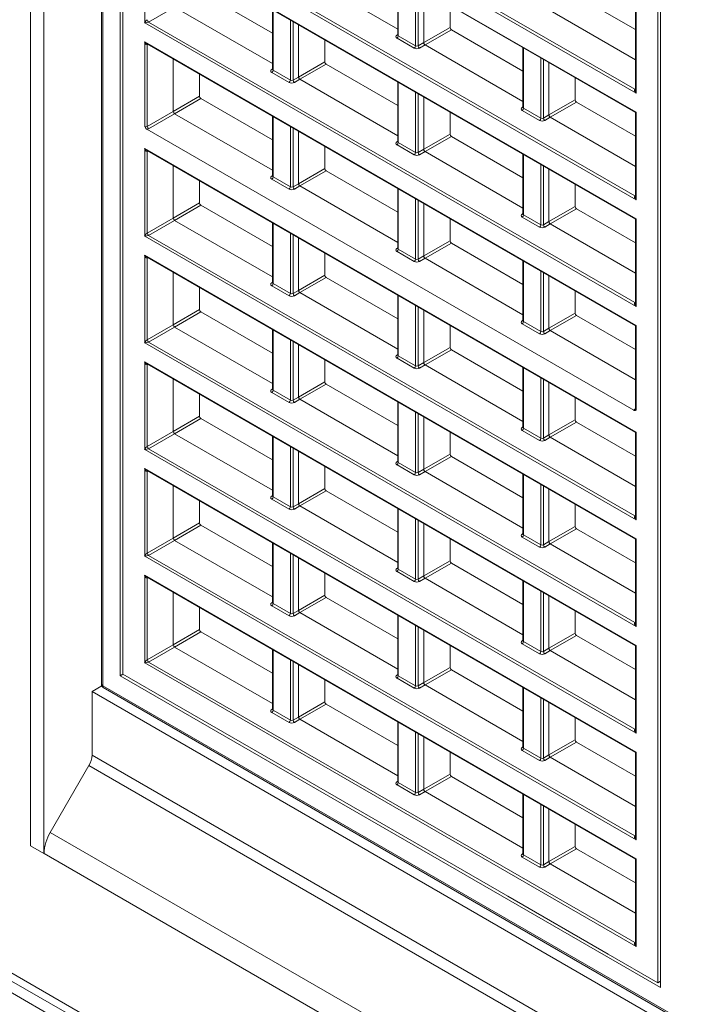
# Model space of a CAD drawing. Header units: millimetres. Extents: x 0 to 1118, y 0 to 864.
# Tile 30 of 256: x 264 to 282, y 144 to 170. Entities that reach past the tile are written whole.
import ezdxf

# ---------------------------------------------------------------- set-up
doc = ezdxf.new("R2010")
doc.units = ezdxf.units.MM

msp = doc.modelspace()

# ---------------------------------------------------------------- linework, layer by layer
at = {"color": 7, "linetype": 'Continuous', "lineweight": 15}
for p, q in [((264.249, 147.731), (264.249, 196.214)), ((264.608, 147.524), (264.608, 196.006)), ((312.491, 116.24), (179.684, 192.908)), ((266.128, 192.803), (266.128, 151.972)), ((266.165, 192.723), (266.165, 151.949)), ((179.818, 192.611), (312.625, 115.943)), ((180.194, 192.093), (312.193, 115.892)), ((266.621, 152.213), (266.621, 191.932)), ((266.692, 191.78), (266.692, 152.254)), ((280.794, 144.113), (280.794, 183.64)), ((280.865, 183.71), (280.865, 143.991)), ((280.222, 167.579), (267.264, 175.059)), ((267.369, 175.079), (280.186, 167.68)), ((267.264, 174.556), (280.222, 167.075)), ((267.324, 174.504), (280.208, 167.066)), ((280.222, 164.766), (267.264, 172.246)), ((267.369, 172.266), (280.186, 164.867)), ((267.264, 169.433), (267.264, 171.743)), ((267.264, 171.743), (280.222, 164.262)), ((267.324, 171.691), (280.208, 164.253)), ((271.356, 170.755), (273.939, 169.264)), ((273.939, 170.685), (273.939, 169.109)), ((268.748, 170.249), (270.636, 169.159)), ((274.623, 168.91), (274.623, 170.291)), ((278.655, 170.156), (280.208, 169.26)), ((268.054, 169.848), (267.369, 169.453)), ((268.054, 169.848), (270.636, 168.357)), ((275.317, 169.889), (275.317, 169.311)), ((280.208, 169.879), (280.208, 167.657)), ((280.222, 169.888), (280.222, 167.579)), ((270.636, 169.779), (270.636, 168.202)), ((277.96, 169.755), (280.208, 168.458)), ((280.222, 161.953), (267.264, 169.433)), ((267.369, 169.453), (280.186, 162.054)), ((271.32, 168.003), (271.32, 169.384)), ((274.623, 168.91), (275.317, 169.311)), ((273.939, 169.109), (273.937, 169.102)), ((273.953, 169.088), (274.408, 168.825)), ((275.353, 169.25), (274.658, 168.849)), ((275.353, 169.25), (277.241, 168.16)), ((267.264, 168.93), (280.222, 161.449)), ((267.264, 166.7), (267.264, 168.93)), ((267.324, 168.878), (280.208, 161.44)), ((267.334, 168.848), (267.334, 166.701)), ((272.015, 168.983), (272.015, 168.404)), ((274.373, 168.764), (273.919, 169.027)), ((274.478, 168.826), (274.623, 168.91)), ((274.658, 168.849), (274.513, 168.765)), ((274.658, 168.849), (277.241, 167.357)), ((277.241, 168.779), (277.241, 167.202)), ((268.018, 168.477), (268.018, 167.096)), ((271.32, 168.003), (272.015, 168.404)), ((272.05, 168.343), (271.356, 167.942)), ((272.05, 168.343), (273.939, 167.253)), ((277.925, 167.003), (277.925, 168.384)), ((268.713, 168.076), (268.713, 167.498)), ((271.071, 167.858), (270.616, 168.12)), ((270.636, 168.202), (270.635, 168.196)), ((270.651, 168.181), (271.106, 167.919)), ((271.176, 167.92), (271.32, 168.003)), ((271.356, 167.942), (271.211, 167.858)), ((271.356, 167.942), (273.939, 166.451)), ((273.939, 167.872), (273.939, 166.296)), ((278.62, 167.983), (278.62, 167.405)), ((268.018, 167.096), (268.713, 167.498)), ((268.748, 167.436), (268.054, 167.035)), ((268.748, 167.436), (270.636, 166.346)), ((274.623, 166.097), (274.623, 167.478)), ((277.925, 167.003), (278.62, 167.405)), ((278.655, 167.343), (277.96, 166.942)), ((278.655, 167.343), (280.208, 166.447)), ((267.334, 166.701), (268.018, 167.096)), ((268.054, 167.035), (267.369, 166.64)), ((268.054, 167.035), (270.636, 165.544)), ((270.636, 166.966), (270.636, 165.389)), ((275.317, 167.077), (275.317, 166.498)), ((277.675, 166.858), (277.221, 167.121)), ((277.241, 167.203), (277.239, 167.196)), ((277.255, 167.181), (277.71, 166.919)), ((277.78, 166.92), (277.925, 167.003)), ((280.208, 167.066), (280.208, 164.844)), ((280.222, 167.075), (280.222, 164.766)), ((277.96, 166.942), (277.816, 166.859)), ((277.96, 166.942), (280.208, 165.645)), ((267.325, 166.625), (280.161, 159.215)), ((271.32, 165.19), (271.32, 166.571)), ((274.623, 166.097), (275.317, 166.498)), ((274.373, 165.951), (273.919, 166.214)), ((273.939, 166.296), (273.937, 166.29)), ((273.953, 166.275), (274.408, 166.012)), ((275.353, 166.437), (274.658, 166.036)), ((275.353, 166.437), (277.241, 165.347)), ((267.264, 163.807), (267.264, 166.117)), ((267.264, 166.117), (280.222, 158.636)), ((267.324, 166.065), (280.208, 158.627)), ((267.334, 166.035), (267.334, 163.889)), ((272.015, 166.17), (272.015, 165.591)), ((274.478, 166.013), (274.623, 166.097)), ((274.658, 166.036), (274.513, 165.952)), ((274.658, 166.036), (277.241, 164.544)), ((277.241, 165.966), (277.241, 164.389)), ((268.018, 165.664), (268.018, 164.283)), ((271.32, 165.19), (272.015, 165.591)), ((272.05, 165.53), (271.356, 165.129)), ((272.05, 165.53), (273.939, 164.44)), ((277.925, 164.19), (277.925, 165.571)), ((268.713, 165.263), (268.713, 164.685)), ((271.071, 165.045), (270.616, 165.307)), ((270.636, 165.389), (270.635, 165.383)), ((270.651, 165.368), (271.106, 165.106)), ((271.176, 165.107), (271.32, 165.19)), ((278.62, 165.17), (278.62, 164.592)), ((271.356, 165.129), (271.211, 165.045)), ((271.356, 165.129), (273.939, 163.638)), ((273.939, 165.059), (273.939, 163.483)), ((268.018, 164.283), (268.713, 164.685)), ((274.623, 163.284), (274.623, 164.665)), ((268.748, 164.623), (268.054, 164.222)), ((268.748, 164.623), (270.636, 163.533)), ((277.241, 164.39), (277.239, 164.383)), ((277.255, 164.368), (277.71, 164.106)), ((277.925, 164.19), (278.62, 164.592)), ((278.655, 164.53), (277.96, 164.129)), ((278.655, 164.53), (280.208, 163.634)), ((267.334, 163.889), (268.018, 164.283)), ((268.054, 164.222), (267.369, 163.827)), ((268.054, 164.222), (270.636, 162.731)), ((270.636, 164.153), (270.636, 162.576)), ((275.317, 164.264), (275.317, 163.685)), ((277.675, 164.045), (277.221, 164.308)), ((277.78, 164.107), (277.925, 164.19)), ((277.96, 164.129), (277.816, 164.046)), ((277.96, 164.129), (280.208, 162.832)), ((280.208, 164.253), (280.208, 162.031)), ((280.222, 164.262), (280.222, 161.953)), ((280.222, 156.327), (267.264, 163.807)), ((267.369, 163.827), (280.186, 156.428)), ((271.32, 162.377), (271.32, 163.758)), ((274.623, 163.284), (275.317, 163.685)), ((275.353, 163.624), (274.658, 163.223)), ((275.353, 163.624), (277.241, 162.534)), ((272.015, 163.357), (272.015, 162.778)), ((274.373, 163.138), (273.919, 163.401)), ((273.939, 163.483), (273.937, 163.477)), ((273.953, 163.462), (274.408, 163.199)), ((267.264, 160.994), (267.264, 163.304)), ((267.264, 163.304), (280.222, 155.823)), ((267.324, 163.252), (280.208, 155.814)), ((267.334, 163.222), (267.334, 161.076)), ((274.478, 163.2), (274.623, 163.284)), ((274.658, 163.223), (274.513, 163.139)), ((274.658, 163.223), (277.241, 161.731)), ((277.241, 163.153), (277.241, 161.576)), ((268.018, 162.851), (268.018, 161.47)), ((270.636, 162.576), (270.635, 162.57)), ((270.651, 162.555), (271.106, 162.293)), ((271.32, 162.377), (272.015, 162.778)), ((272.05, 162.717), (271.356, 162.316)), ((272.05, 162.717), (273.939, 161.627)), ((277.925, 161.377), (277.925, 162.758)), ((268.713, 162.45), (268.713, 161.872)), ((271.071, 162.232), (270.616, 162.494)), ((271.176, 162.294), (271.32, 162.377)), ((271.356, 162.316), (271.211, 162.232)), ((271.356, 162.316), (273.939, 160.825)), ((278.62, 162.357), (278.62, 161.779)), ((273.939, 162.246), (273.939, 160.67)), ((268.018, 161.47), (268.713, 161.872)), ((268.748, 161.81), (268.054, 161.409)), ((268.748, 161.81), (270.636, 160.72)), ((274.623, 160.471), (274.623, 161.852)), ((277.925, 161.377), (278.62, 161.779)), ((277.241, 161.577), (277.239, 161.57)), ((277.255, 161.555), (277.71, 161.293)), ((278.655, 161.717), (277.96, 161.316)), ((278.655, 161.717), (280.208, 160.821)), ((267.334, 161.076), (268.018, 161.47)), ((268.054, 161.409), (267.369, 161.014)), ((268.054, 161.409), (270.636, 159.918)), ((270.636, 161.34), (270.636, 159.763)), ((275.317, 161.451), (275.317, 160.872)), ((277.675, 161.232), (277.221, 161.495)), ((277.78, 161.294), (277.925, 161.377)), ((277.96, 161.316), (277.816, 161.233)), ((277.96, 161.316), (280.208, 160.019)), ((280.208, 161.44), (280.208, 159.241)), ((280.222, 161.449), (280.222, 159.22)), ((280.222, 153.514), (267.264, 160.994)), ((267.369, 161.014), (280.186, 153.615)), ((271.32, 159.564), (271.32, 160.945)), ((274.623, 160.471), (275.317, 160.872)), ((275.353, 160.811), (274.658, 160.41)), ((275.353, 160.811), (277.241, 159.721)), ((267.264, 158.181), (267.264, 160.491)), ((267.264, 160.491), (280.222, 153.01)), ((272.015, 160.544), (272.015, 159.965)), ((274.373, 160.325), (273.919, 160.588)), ((273.939, 160.67), (273.937, 160.664)), ((273.953, 160.649), (274.408, 160.386)), ((274.478, 160.387), (274.623, 160.471)), ((267.324, 160.439), (280.208, 153.002)), ((267.334, 160.409), (267.334, 158.263)), ((274.658, 160.41), (274.513, 160.326)), ((274.658, 160.41), (277.241, 158.919)), ((277.241, 160.34), (277.241, 158.763)), ((268.018, 160.038), (268.018, 158.657)), ((271.32, 159.564), (272.015, 159.965)), ((270.636, 159.763), (270.635, 159.757)), ((270.651, 159.742), (271.106, 159.48)), ((272.05, 159.904), (271.356, 159.503)), ((272.05, 159.904), (273.939, 158.814)), ((277.925, 158.565), (277.925, 159.945)), ((268.713, 159.637), (268.713, 159.059)), ((271.071, 159.419), (270.616, 159.681)), ((271.176, 159.481), (271.32, 159.564)), ((271.356, 159.503), (271.211, 159.419)), ((271.356, 159.503), (273.939, 158.012)), ((273.939, 159.433), (273.939, 157.857)), ((278.62, 159.544), (278.62, 158.966)), ((280.207, 159.241), (280.206, 159.235)), ((268.018, 158.657), (268.713, 159.059)), ((268.748, 158.997), (268.054, 158.596)), ((268.748, 158.997), (270.636, 157.907)), ((274.623, 157.658), (274.623, 159.039)), ((277.925, 158.565), (278.62, 158.966)), ((267.334, 158.263), (268.018, 158.657)), ((277.675, 158.419), (277.221, 158.682)), ((277.241, 158.764), (277.239, 158.757)), ((277.255, 158.743), (277.71, 158.48)), ((278.655, 158.904), (277.96, 158.503)), ((278.655, 158.904), (280.208, 158.008)), ((268.054, 158.596), (267.369, 158.201)), ((268.054, 158.596), (270.636, 157.105)), ((270.636, 158.527), (270.636, 156.95)), ((275.317, 158.638), (275.317, 158.059)), ((277.78, 158.481), (277.925, 158.565)), ((277.96, 158.503), (277.816, 158.42)), ((277.96, 158.503), (280.208, 157.206)), ((280.208, 158.627), (280.208, 156.405)), ((280.222, 158.636), (280.222, 156.327)), ((280.222, 150.701), (267.264, 158.181)), ((267.369, 158.201), (280.186, 150.802)), ((271.32, 156.751), (271.32, 158.132)), ((274.623, 157.658), (275.317, 158.059)), ((275.353, 157.998), (274.658, 157.597)), ((275.353, 157.998), (277.241, 156.908)), ((267.264, 155.368), (267.264, 157.678)), ((267.264, 157.678), (280.222, 150.197)), ((267.324, 157.626), (280.208, 150.189)), ((272.015, 157.731), (272.015, 157.152)), ((274.373, 157.512), (273.919, 157.775)), ((273.939, 157.857), (273.937, 157.851)), ((273.953, 157.836), (274.408, 157.573)), ((274.478, 157.574), (274.623, 157.658)), ((267.334, 157.596), (267.334, 155.45)), ((274.658, 157.597), (274.513, 157.513)), ((274.658, 157.597), (277.241, 156.106)), ((277.241, 157.527), (277.241, 155.95)), ((268.018, 157.225), (268.018, 155.844)), ((271.32, 156.751), (272.015, 157.152)), ((277.925, 155.752), (277.925, 157.132)), ((271.071, 156.606), (270.616, 156.868)), ((270.636, 156.95), (270.635, 156.944)), ((270.651, 156.929), (271.106, 156.667)), ((272.05, 157.091), (271.356, 156.69)), ((272.05, 157.091), (273.939, 156.001)), ((268.713, 156.824), (268.713, 156.246)), ((271.176, 156.668), (271.32, 156.751)), ((271.356, 156.69), (271.211, 156.607)), ((271.356, 156.69), (273.939, 155.199)), ((273.939, 156.62), (273.939, 155.044)), ((278.62, 156.731), (278.62, 156.153)), ((268.018, 155.844), (268.713, 156.246)), ((268.748, 156.184), (268.054, 155.783)), ((268.748, 156.184), (270.636, 155.094)), ((274.623, 154.845), (274.623, 156.226)), ((277.925, 155.752), (278.62, 156.153)), ((278.655, 156.091), (277.96, 155.69)), ((278.655, 156.091), (280.208, 155.195)), ((267.334, 155.45), (268.018, 155.844)), ((275.317, 155.825), (275.317, 155.246)), ((277.675, 155.606), (277.221, 155.869)), ((277.241, 155.951), (277.239, 155.944)), ((277.255, 155.93), (277.71, 155.667)), ((280.208, 155.814), (280.208, 153.592)), ((280.222, 155.823), (280.222, 153.514)), ((268.054, 155.783), (267.369, 155.388)), ((268.054, 155.783), (270.636, 154.292)), ((270.636, 155.714), (270.636, 154.137)), ((277.78, 155.668), (277.925, 155.752)), ((277.96, 155.69), (277.816, 155.607)), ((277.96, 155.69), (280.208, 154.393)), ((280.222, 147.888), (267.264, 155.368)), ((267.369, 155.388), (280.186, 147.989)), ((271.32, 153.938), (271.32, 155.319)), ((273.939, 155.044), (273.937, 155.038)), ((273.953, 155.023), (274.408, 154.76)), ((274.623, 154.845), (275.317, 155.246)), ((275.353, 155.185), (274.658, 154.784)), ((275.353, 155.185), (277.241, 154.095)), ((267.264, 152.555), (267.264, 154.865)), ((267.264, 154.865), (280.222, 147.384)), ((267.324, 154.813), (280.208, 147.376)), ((267.334, 154.783), (267.334, 152.637)), ((272.015, 154.918), (272.015, 154.339)), ((274.373, 154.7), (273.919, 154.962)), ((274.478, 154.761), (274.623, 154.845)), ((274.658, 154.784), (274.513, 154.7)), ((274.658, 154.784), (277.241, 153.293)), ((277.241, 154.714), (277.241, 153.137)), ((268.018, 154.412), (268.018, 153.032)), ((271.32, 153.938), (272.015, 154.339)), ((272.05, 154.278), (271.356, 153.877)), ((272.05, 154.278), (273.939, 153.188)), ((277.925, 152.939), (277.925, 154.319)), ((268.713, 154.011), (268.713, 153.433)), ((271.071, 153.793), (270.616, 154.055)), ((270.636, 154.137), (270.635, 154.131)), ((270.651, 154.116), (271.106, 153.854)), ((271.176, 153.855), (271.32, 153.938)), ((271.356, 153.877), (271.211, 153.794)), ((271.356, 153.877), (273.939, 152.386)), ((273.939, 153.807), (273.939, 152.231)), ((278.62, 153.918), (278.62, 153.34)), ((268.018, 153.032), (268.713, 153.433)), ((268.748, 153.371), (268.054, 152.97)), ((268.748, 153.371), (270.636, 152.281)), ((274.623, 152.032), (274.623, 153.413)), ((277.925, 152.939), (278.62, 153.34)), ((278.655, 153.278), (277.96, 152.877)), ((278.655, 153.278), (280.208, 152.382)), ((267.334, 152.637), (268.018, 153.032)), ((268.054, 152.97), (267.369, 152.575)), ((268.054, 152.97), (270.636, 151.479)), ((275.317, 153.012), (275.317, 152.433)), ((277.675, 152.793), (277.221, 153.056)), ((277.241, 153.138), (277.239, 153.131)), ((277.255, 153.117), (277.71, 152.854)), ((280.208, 153.002), (280.208, 150.779)), ((280.222, 153.01), (280.222, 150.701)), ((270.636, 152.901), (270.636, 151.324)), ((277.78, 152.855), (277.925, 152.939)), ((277.96, 152.877), (277.816, 152.794)), ((277.96, 152.877), (280.208, 151.58)), ((280.222, 145.075), (267.264, 152.555)), ((267.369, 152.575), (280.186, 145.176)), ((271.32, 151.125), (271.32, 152.506)), ((274.623, 152.032), (275.317, 152.433)), ((266.621, 152.213), (266.692, 152.254)), ((280.865, 143.991), (266.621, 152.213)), ((266.692, 152.254), (267.998, 151.5)), ((273.939, 152.231), (273.937, 152.225)), ((273.953, 152.21), (274.408, 151.947)), ((275.353, 152.372), (274.658, 151.971)), ((275.353, 152.372), (277.241, 151.282)), ((266.136, 151.945), (265.876, 151.795)), ((266.166, 151.907), (305.61, 129.136)), ((272.015, 152.105), (272.015, 151.526)), ((274.373, 151.887), (273.919, 152.149)), ((274.478, 151.948), (274.623, 152.032)), ((274.658, 151.971), (274.513, 151.887)), ((274.658, 151.971), (277.241, 150.48)), ((265.876, 150.123), (265.876, 151.795)), ((265.876, 151.795), (305.61, 128.857)), ((277.241, 151.901), (277.241, 150.324)), ((267.998, 151.5), (270.65, 149.969)), ((271.32, 151.125), (272.015, 151.526)), ((272.05, 151.465), (271.356, 151.064)), ((272.05, 151.465), (273.939, 150.375)), ((277.925, 150.126), (277.925, 151.506)), ((271.071, 150.98), (270.616, 151.242)), ((270.636, 151.324), (270.635, 151.318)), ((270.651, 151.303), (271.106, 151.041)), ((271.176, 151.042), (271.32, 151.125)), ((271.356, 151.064), (271.211, 150.981)), ((271.356, 151.064), (273.939, 149.573)), ((273.939, 150.995), (273.939, 149.418)), ((278.62, 151.105), (278.62, 150.527)), ((274.623, 149.219), (274.623, 150.6)), ((277.925, 150.126), (278.62, 150.527)), ((278.655, 150.465), (277.96, 150.064)), ((278.655, 150.465), (280.208, 149.569)), ((275.317, 150.199), (275.317, 149.62)), ((277.675, 149.98), (277.221, 150.243)), ((277.241, 150.325), (277.239, 150.318)), ((277.255, 150.304), (277.71, 150.041)), ((277.78, 150.042), (277.925, 150.126)), ((280.208, 150.189), (280.208, 147.966)), ((280.222, 150.197), (280.222, 147.888)), ((264.776, 148.083), (265.793, 149.845)), ((270.65, 149.969), (276.837, 146.398)), ((277.96, 150.064), (277.816, 149.981)), ((277.96, 150.064), (280.208, 148.767)), ((274.623, 149.219), (275.317, 149.62)), ((274.373, 149.074), (273.919, 149.336)), ((273.939, 149.418), (273.937, 149.412)), ((273.953, 149.397), (274.408, 149.134)), ((275.353, 149.559), (274.658, 149.158)), ((275.353, 149.559), (277.241, 148.469)), ((274.478, 149.135), (274.623, 149.219)), ((274.658, 149.158), (274.513, 149.074)), ((274.658, 149.158), (277.241, 147.667)), ((277.241, 149.088), (277.241, 147.511)), ((277.925, 147.313), (277.925, 148.693)), ((278.62, 148.292), (278.62, 147.714)), ((264.608, 147.524), (264.249, 147.731)), ((264.61, 147.525), (264.608, 147.524)), ((277.241, 147.512), (277.239, 147.505)), ((277.255, 147.491), (277.71, 147.228)), ((277.925, 147.313), (278.62, 147.714)), ((278.655, 147.652), (277.96, 147.251)), ((278.655, 147.652), (280.208, 146.756)), ((277.675, 147.167), (277.221, 147.43)), ((277.78, 147.229), (277.925, 147.313)), ((277.96, 147.251), (277.816, 147.168)), ((277.96, 147.251), (280.208, 145.954)), ((280.208, 147.376), (280.208, 145.153)), ((280.222, 147.384), (280.222, 145.075)), ((276.837, 146.398), (279.488, 144.867)), ((279.488, 144.867), (280.794, 144.113)), ((280.865, 144.157), (280.794, 144.113))]:
    msp.add_line(p, q, dxfattribs=at)
at = {"color": 9, "linetype": 'Continuous', "lineweight": 15}
for p, q in [((273.953, 170.677), (273.953, 169.088)), ((274.408, 168.825), (274.408, 170.414)), ((274.478, 170.374), (274.478, 168.826)), ((270.651, 169.77), (270.651, 168.181)), ((271.106, 167.919), (271.106, 169.508)), ((271.176, 169.467), (271.176, 167.92)), ((273.917, 169.109), (273.939, 169.122)), ((267.356, 168.859), (267.334, 168.848)), ((277.255, 168.771), (277.255, 167.181)), ((277.71, 166.919), (277.71, 168.508)), ((277.78, 168.468), (277.78, 166.92)), ((270.615, 168.203), (270.636, 168.216)), ((273.953, 167.864), (273.953, 166.275)), ((274.408, 166.012), (274.408, 167.601)), ((274.478, 167.561), (274.478, 166.013)), ((280.186, 167.68), (280.208, 167.693)), ((277.22, 167.203), (277.241, 167.216)), ((270.651, 166.957), (270.651, 165.368)), ((271.106, 165.106), (271.106, 166.695)), ((271.176, 166.654), (271.176, 165.107)), ((273.917, 166.296), (273.939, 166.309)), ((267.356, 166.046), (267.334, 166.035)), ((277.255, 165.958), (277.255, 164.368)), ((277.71, 164.106), (277.71, 165.695)), ((277.78, 165.655), (277.78, 164.107)), ((270.615, 165.39), (270.636, 165.403)), ((273.953, 165.051), (273.953, 163.462)), ((274.408, 163.199), (274.408, 164.788)), ((274.478, 164.748), (274.478, 163.2)), ((280.186, 164.867), (280.208, 164.88)), ((277.22, 164.39), (277.241, 164.403)), ((270.651, 164.144), (270.651, 162.555)), ((271.106, 162.293), (271.106, 163.882)), ((271.176, 163.841), (271.176, 162.294)), ((273.917, 163.483), (273.939, 163.496)), ((267.356, 163.233), (267.334, 163.222)), ((277.255, 163.145), (277.255, 161.555)), ((277.71, 161.293), (277.71, 162.882)), ((277.78, 162.842), (277.78, 161.294)), ((270.615, 162.577), (270.636, 162.59)), ((273.953, 162.238), (273.953, 160.649)), ((280.186, 162.054), (280.208, 162.067)), ((274.408, 160.386), (274.408, 161.976)), ((274.478, 161.935), (274.478, 160.387)), ((277.22, 161.577), (277.241, 161.59)), ((270.651, 161.331), (270.651, 159.742)), ((271.106, 159.48), (271.106, 161.069)), ((271.176, 161.028), (271.176, 159.481)), ((273.917, 160.67), (273.939, 160.683)), ((267.356, 160.42), (267.334, 160.409)), ((277.255, 160.332), (277.255, 158.743)), ((277.71, 158.48), (277.71, 160.069)), ((277.78, 160.029), (277.78, 158.481)), ((270.615, 159.764), (270.636, 159.777)), ((273.953, 159.425), (273.953, 157.836)), ((280.186, 159.241), (280.208, 159.254)), ((274.408, 157.573), (274.408, 159.163)), ((274.478, 159.122), (274.478, 157.574)), ((277.22, 158.764), (277.241, 158.777)), ((270.651, 158.518), (270.651, 156.929)), ((271.106, 156.667), (271.106, 158.256)), ((271.176, 158.215), (271.176, 156.668)), ((273.917, 157.857), (273.939, 157.87)), ((267.356, 157.607), (267.334, 157.596)), ((277.255, 157.519), (277.255, 155.93)), ((277.71, 155.667), (277.71, 157.256)), ((277.78, 157.216), (277.78, 155.668)), ((270.615, 156.951), (270.636, 156.964)), ((273.953, 156.612), (273.953, 155.023)), ((274.408, 154.76), (274.408, 156.35)), ((280.186, 156.428), (280.208, 156.441)), ((274.478, 156.309), (274.478, 154.761)), ((277.22, 155.951), (277.241, 155.964)), ((270.651, 155.705), (270.651, 154.116)), ((271.106, 153.854), (271.106, 155.443)), ((271.176, 155.402), (271.176, 153.855)), ((273.917, 155.044), (273.939, 155.057)), ((267.356, 154.794), (267.334, 154.783)), ((277.255, 154.706), (277.255, 153.117)), ((277.71, 152.854), (277.71, 154.443)), ((277.78, 154.403), (277.78, 152.855)), ((270.615, 154.138), (270.636, 154.151)), ((273.953, 153.799), (273.953, 152.21)), ((274.408, 151.947), (274.408, 153.537)), ((274.478, 153.496), (274.478, 151.948)), ((280.186, 153.615), (280.208, 153.628)), ((277.22, 153.138), (277.241, 153.151)), ((270.651, 152.892), (270.651, 151.303)), ((271.106, 151.041), (271.106, 152.63)), ((271.176, 152.589), (271.176, 151.042)), ((273.917, 152.231), (273.939, 152.244)), ((266.165, 151.949), (305.61, 129.179)), ((277.255, 151.893), (277.255, 150.304)), ((277.71, 150.041), (277.71, 151.63)), ((277.78, 151.59), (277.78, 150.042)), ((270.615, 151.325), (270.636, 151.338)), ((273.953, 150.986), (273.953, 149.397)), ((274.408, 149.134), (274.408, 150.724)), ((274.478, 150.683), (274.478, 149.135)), ((280.186, 150.802), (280.208, 150.816)), ((305.61, 127.185), (265.876, 150.123)), ((277.22, 150.325), (277.241, 150.338)), ((265.793, 149.845), (305.61, 126.859)), ((273.917, 149.418), (273.939, 149.432)), ((277.255, 149.08), (277.255, 147.491)), ((277.71, 147.228), (277.71, 148.817)), ((277.78, 148.777), (277.78, 147.229)), ((264.776, 148.083), (305.61, 124.51)), ((280.186, 147.989), (280.208, 148.003)), ((305.61, 123.857), (264.61, 147.525)), ((277.22, 147.512), (277.241, 147.525)), ((280.186, 145.176), (280.208, 145.19))]:
    msp.add_line(p, q, dxfattribs=at)
at = {"color": 7, "linetype": 'Continuous', "lineweight": 15}
for centre, radius, start, end in [((267.413, 169.519), 0.0793, 183.5222, 236.4778), ((273.876, 169.091), 0.077, 303.2297, 357.3477), ((274.331, 168.829), 0.077, 303.2297, 357.3477), ((274.557, 168.831), 0.0793, 183.5222, 236.4778), ((270.574, 168.185), 0.077, 303.2297, 357.3477), ((271.029, 167.922), 0.077, 303.2297, 357.3477), ((271.255, 167.925), 0.0793, 183.5222, 236.4778), ((277.179, 167.185), 0.077, 303.2297, 357.3477), ((277.633, 166.923), 0.077, 303.2297, 357.3477), ((277.859, 166.925), 0.0793, 183.5222, 236.4778), ((267.413, 166.706), 0.0793, 183.5222, 236.4778), ((273.876, 166.278), 0.077, 303.2297, 357.3477), ((274.331, 166.016), 0.077, 303.2297, 357.3477), ((274.557, 166.018), 0.0793, 183.5222, 236.4778), ((270.574, 165.372), 0.077, 303.2297, 357.3477), ((271.029, 165.109), 0.077, 303.2297, 357.3477), ((271.255, 165.112), 0.0793, 183.5222, 236.4778), ((277.179, 164.372), 0.077, 303.2297, 357.3477), ((277.633, 164.11), 0.077, 303.2297, 357.3477), ((277.859, 164.112), 0.0793, 183.5222, 236.4778), ((267.413, 163.893), 0.0793, 183.5222, 236.4778), ((273.876, 163.465), 0.077, 303.2297, 357.3477), ((274.331, 163.203), 0.077, 303.2297, 357.3477), ((274.557, 163.205), 0.0793, 183.5222, 236.4778), ((270.574, 162.559), 0.077, 303.2297, 357.3477), ((271.029, 162.296), 0.077, 303.2297, 357.3477), ((271.255, 162.299), 0.0793, 183.5222, 236.4778), ((277.179, 161.559), 0.077, 303.2297, 357.3477), ((277.633, 161.297), 0.077, 303.2297, 357.3477), ((277.859, 161.299), 0.0793, 183.5222, 236.4778), ((267.413, 161.08), 0.0793, 183.5222, 236.4778), ((273.876, 160.652), 0.077, 303.2297, 357.3477), ((274.331, 160.39), 0.077, 303.2297, 357.3477), ((274.557, 160.392), 0.0793, 183.5222, 236.4778), ((270.574, 159.746), 0.077, 303.2297, 357.3477), ((271.029, 159.483), 0.077, 303.2297, 357.3477), ((271.255, 159.486), 0.0793, 183.5222, 236.4778), ((277.179, 158.746), 0.077, 303.2297, 357.3477), ((277.633, 158.484), 0.077, 303.2297, 357.3477), ((277.859, 158.486), 0.0793, 183.5222, 236.4778), ((267.413, 158.267), 0.0793, 183.5222, 236.4778), ((273.876, 157.839), 0.077, 303.2297, 357.3477), ((274.331, 157.577), 0.077, 303.2297, 357.3477), ((274.557, 157.579), 0.0793, 183.5222, 236.4778), ((270.574, 156.933), 0.077, 303.2297, 357.3477), ((271.029, 156.67), 0.077, 303.2297, 357.3477), ((271.255, 156.673), 0.0793, 183.5222, 236.4778), ((277.179, 155.933), 0.077, 303.2297, 357.3477), ((277.633, 155.671), 0.077, 303.2297, 357.3477), ((277.859, 155.673), 0.0793, 183.5222, 236.4778), ((267.413, 155.454), 0.0793, 183.5222, 236.4778), ((273.876, 155.026), 0.077, 303.2297, 357.3477), ((274.331, 154.764), 0.077, 303.2297, 357.3477), ((274.557, 154.766), 0.0793, 183.5222, 236.4778), ((270.574, 154.12), 0.077, 303.2297, 357.3477), ((271.029, 153.857), 0.077, 303.2297, 357.3477), ((271.255, 153.86), 0.0793, 183.5222, 236.4778), ((277.179, 153.12), 0.077, 303.2297, 357.3477), ((277.633, 152.858), 0.077, 303.2297, 357.3477), ((277.859, 152.86), 0.0793, 183.5222, 236.4778), ((267.413, 152.641), 0.0793, 183.5222, 236.4778), ((273.876, 152.213), 0.077, 303.2297, 357.3477), ((274.331, 151.951), 0.077, 303.2297, 357.3477), ((274.557, 151.953), 0.0793, 183.5222, 236.4778), ((270.574, 151.307), 0.077, 303.2297, 357.3477), ((271.029, 151.044), 0.077, 303.2297, 357.3477), ((271.255, 151.047), 0.0793, 183.5222, 236.4778), ((265.299, 150.143), 0.577, 328.8563, 358.0435), ((277.179, 150.307), 0.077, 303.2297, 357.3477), ((277.633, 150.045), 0.077, 303.2297, 357.3477), ((277.859, 150.047), 0.0793, 183.5222, 236.4778), ((273.876, 149.4), 0.077, 303.2297, 357.3477), ((274.331, 149.138), 0.077, 303.2297, 357.3477), ((274.557, 149.14), 0.0793, 183.5222, 236.4778), ((265.763, 147.486), 1.154, 148.8563, 178.0435), ((277.179, 147.494), 0.077, 303.2297, 357.3477), ((277.633, 147.232), 0.077, 303.2297, 357.3477), ((277.859, 147.234), 0.0793, 183.5222, 236.4778)]:
    msp.add_arc(centre, radius, start, end, dxfattribs=at)
at = {"color": 9, "linetype": 'Continuous', "lineweight": 15}
for centre, radius, start, end in [((273.933, 169.132), 0.0279, 236.5133, 281.7062), ((267.361, 168.849), 0.0275, 135.9998, 183.7207), ((270.631, 168.226), 0.0279, 236.5133, 281.7062), ((280.202, 167.703), 0.0277, 236.4367, 282.4629), ((277.235, 167.226), 0.0279, 236.5133, 281.7062), ((273.933, 166.319), 0.0279, 236.5133, 281.7062), ((267.361, 166.036), 0.0275, 135.9998, 183.7207), ((270.631, 165.413), 0.0279, 236.5133, 281.7062), ((280.202, 164.89), 0.0277, 236.4367, 282.4629), ((277.235, 164.413), 0.0279, 236.5133, 281.7062), ((273.933, 163.506), 0.0279, 236.5133, 281.7062), ((267.362, 163.223), 0.0277, 137.5363, 183.5664), ((270.631, 162.6), 0.0279, 236.5133, 281.7062), ((280.202, 162.077), 0.0277, 236.4367, 282.4629), ((277.235, 161.6), 0.0279, 236.5133, 281.7062), ((273.933, 160.694), 0.0279, 236.5133, 281.7062), ((267.361, 160.41), 0.0275, 135.9998, 183.7207), ((270.631, 159.787), 0.0279, 236.5133, 281.7062), ((280.202, 159.265), 0.0279, 236.533, 281.5118), ((277.235, 158.787), 0.0279, 236.5133, 281.7062), ((267.361, 157.597), 0.0275, 135.9998, 183.7207), ((273.933, 157.881), 0.0279, 236.5133, 281.7062), ((270.631, 156.974), 0.0279, 236.5133, 281.7062), ((280.202, 156.451), 0.0277, 236.4367, 282.4629), ((277.235, 155.974), 0.0279, 236.5133, 281.7062), ((273.933, 155.068), 0.0279, 236.5133, 281.7062), ((267.361, 154.784), 0.0275, 135.9998, 183.7207), ((270.631, 154.161), 0.0279, 236.5278, 281.5634), ((280.202, 153.638), 0.0277, 236.4367, 282.4629), ((277.235, 153.161), 0.0279, 236.5133, 281.7062), ((273.933, 152.255), 0.0279, 236.5278, 281.5634), ((270.631, 151.348), 0.0279, 236.5133, 281.7062), ((280.202, 150.825), 0.0277, 236.4367, 282.4629), ((277.235, 150.348), 0.0279, 236.5278, 281.5634), ((273.933, 149.442), 0.0279, 236.5133, 281.7062), ((280.202, 148.012), 0.0277, 236.4367, 282.4629), ((277.235, 147.535), 0.0279, 236.5133, 281.7062), ((280.202, 145.199), 0.0277, 236.4367, 282.4629)]:
    msp.add_arc(centre, radius, start, end, dxfattribs=at)
at = {"color": 7, "linetype": 'Continuous', "lineweight": 15}
for centre, major_axis, ratio, start_param, end_param in [((267.299, 169.454), (0.0479, 0.0636), 0.227762, 0.508788, 2.062131), ((267.299, 169.454), (0.079, 0.0096), 0.22767, 4.220986, 5.774329), ((275.353, 169.29), (-0.025, 0.0433), 0.577557, 0.785632, 2.356124), ((273.989, 169.069), (0.1, 0.0015), 0.587275, 2.364613, 3.917956), ((267.299, 168.95), (-0.032, 0.103), 0.368959, 1.653349, 3.206692), ((274.443, 168.847), (0.05, 0.0016), 0.597067, 3.908285, 5.461628), ((274.444, 168.807), (0.1, 0.0015), 0.587275, 3.917956, 5.471299), ((272.05, 168.384), (-0.025, 0.0433), 0.577557, 0.785632, 2.356124), ((270.687, 168.162), (0.1, 0.0015), 0.587275, 2.364613, 3.917956), ((271.142, 167.9), (0.1, 0.0015), 0.587275, 3.917956, 5.471299), ((271.141, 167.94), (0.05, 0.0016), 0.597067, 3.908285, 5.461628), ((268.748, 167.477), (-0.025, 0.0433), 0.577557, 0.785632, 2.356124), ((280.258, 167.599), (-0.0734, 0.0797), 0.368963, 6.21804, 7.771383), ((278.655, 167.384), (-0.025, 0.0433), 0.577557, 0.785632, 2.356124), ((268.054, 167.076), (-0.025, 0.0433), 0.577557, 0.785632, 2.356124), ((277.291, 167.163), (0.1, 0.0015), 0.587275, 2.364613, 3.917956), ((280.258, 167.095), (0.05, 0.0289), 0.00007, 2.356154, 3.141633), ((277.746, 166.9), (0.1, 0.0015), 0.587275, 3.917956, 5.471299), ((277.745, 166.941), (0.05, 0.0016), 0.597067, 3.908285, 5.461628), ((267.299, 166.722), (0.05, 0.0016), 0.597067, 3.908285, 5.461628), ((267.3, 166.682), (0.1, 0.0015), 0.587275, 4.955047, 5.471299), ((275.353, 166.477), (-0.025, 0.0433), 0.577557, 0.785632, 2.356124), ((273.989, 166.256), (0.1, 0.0015), 0.587275, 2.364613, 3.917956), ((267.299, 166.137), (-0.032, 0.103), 0.368959, 1.653349, 3.206692), ((274.444, 165.994), (0.1, 0.0015), 0.587275, 3.917956, 5.471299), ((274.443, 166.034), (0.05, 0.0016), 0.597067, 3.908285, 5.461628), ((272.05, 165.571), (-0.025, 0.0433), 0.577557, 0.785632, 2.356124), ((270.687, 165.349), (0.1, 0.0015), 0.587275, 2.364613, 3.917956), ((271.142, 165.087), (0.1, 0.0015), 0.587275, 3.917956, 5.471299), ((271.141, 165.127), (0.05, 0.0016), 0.597067, 3.908285, 5.461628), ((268.748, 164.664), (-0.025, 0.0433), 0.577557, 0.785632, 2.356124), ((280.258, 164.786), (-0.0734, 0.0797), 0.368963, 6.21804, 7.771383), ((277.291, 164.35), (0.1, 0.0015), 0.587275, 2.364613, 3.917956), ((278.655, 164.571), (-0.025, 0.0433), 0.577557, 0.785632, 2.356124), ((268.054, 164.263), (-0.025, 0.0433), 0.577557, 0.785632, 2.356124), ((277.745, 164.128), (0.05, 0.0016), 0.597067, 3.908285, 5.461628), ((280.258, 164.282), (0.05, 0.0289), 0.00007, 2.356154, 3.141633), ((267.299, 163.828), (0.0479, 0.0636), 0.227762, 0.508788, 2.062131), ((277.746, 164.087), (0.1, 0.0015), 0.587275, 3.917956, 5.471299), ((267.299, 163.828), (0.079, 0.0096), 0.22767, 4.220986, 5.774329), ((275.353, 163.664), (-0.025, 0.0433), 0.577557, 0.785632, 2.356124), ((273.989, 163.443), (0.1, 0.0015), 0.587275, 2.364613, 3.917956), ((267.299, 163.324), (-0.032, 0.103), 0.368959, 1.653349, 3.206692), ((274.444, 163.181), (0.1, 0.0015), 0.587275, 3.917956, 5.471299), ((274.443, 163.221), (0.05, 0.0016), 0.597067, 3.908285, 5.461628), ((270.687, 162.537), (0.1, 0.0015), 0.587275, 2.364613, 3.917956), ((272.05, 162.758), (-0.025, 0.0433), 0.577557, 0.785632, 2.356124), ((271.141, 162.314), (0.05, 0.0016), 0.597067, 3.908285, 5.461628), ((271.142, 162.274), (0.1, 0.0015), 0.587275, 3.917956, 5.471299), ((280.258, 161.973), (-0.0734, 0.0797), 0.368963, 6.21804, 7.771383), ((268.748, 161.851), (-0.025, 0.0433), 0.577557, 0.785632, 2.356124), ((278.655, 161.758), (-0.025, 0.0433), 0.577557, 0.785632, 2.356124), ((277.291, 161.537), (0.1, 0.0015), 0.587275, 2.364613, 3.917956), ((268.054, 161.45), (-0.025, 0.0433), 0.577557, 0.785632, 2.356124), ((277.745, 161.315), (0.05, 0.0016), 0.597067, 3.908285, 5.461628), ((280.258, 161.469), (0.05, 0.0289), 0.00007, 2.356154, 3.141552), ((267.299, 161.015), (0.0479, 0.0636), 0.227762, 0.508788, 2.062131), ((267.299, 161.015), (0.079, 0.0096), 0.22767, 4.220986, 5.774329), ((277.746, 161.274), (0.1, 0.0015), 0.587275, 3.917956, 5.471299), ((275.353, 160.851), (-0.025, 0.0433), 0.577557, 0.785632, 2.356124), ((267.299, 160.511), (-0.032, 0.103), 0.368959, 1.653349, 3.206692), ((273.989, 160.63), (0.1, 0.0015), 0.587275, 2.364613, 3.917956), ((274.444, 160.368), (0.1, 0.0015), 0.587275, 3.917956, 5.471299), ((274.443, 160.408), (0.05, 0.0016), 0.597067, 3.908285, 5.461628), ((272.05, 159.945), (-0.025, 0.0433), 0.577557, 0.785632, 2.356124), ((270.687, 159.724), (0.1, 0.0015), 0.587275, 2.364613, 3.917956), ((271.141, 159.502), (0.05, 0.0016), 0.597067, 3.908285, 5.461628), ((271.142, 159.461), (0.1, 0.0015), 0.587275, 3.917956, 5.471299), ((280.258, 159.201), (0.1, 0.0015), 0.587275, 2.364613, 2.880864), ((268.748, 159.038), (-0.025, 0.0433), 0.577557, 0.785632, 2.356124), ((278.655, 158.945), (-0.025, 0.0433), 0.577557, 0.785632, 2.356124), ((268.054, 158.637), (-0.025, 0.0433), 0.577557, 0.785632, 2.356124), ((277.291, 158.724), (0.1, 0.0015), 0.587275, 2.364613, 3.917956), ((277.746, 158.461), (0.1, 0.0015), 0.587275, 3.917956, 5.471299), ((277.745, 158.502), (0.05, 0.0016), 0.597067, 3.908285, 5.461628), ((280.258, 158.656), (0.05, 0.0289), 0.00007, 2.356154, 3.141633), ((267.299, 158.202), (0.0479, 0.0636), 0.227762, 0.508788, 2.062131), ((267.299, 158.202), (0.079, 0.0096), 0.22767, 4.220986, 5.774329), ((275.353, 158.039), (-0.025, 0.0433), 0.577557, 0.785632, 2.356124), ((267.299, 157.698), (-0.032, 0.103), 0.368959, 1.653349, 3.206692), ((273.989, 157.817), (0.1, 0.0015), 0.587275, 2.364613, 3.917956), ((274.444, 157.555), (0.1, 0.0015), 0.587275, 3.917956, 5.471299), ((274.443, 157.595), (0.05, 0.0016), 0.597067, 3.908285, 5.461628), ((272.05, 157.132), (-0.025, 0.0433), 0.577557, 0.785632, 2.356124), ((270.687, 156.911), (0.1, 0.0015), 0.587275, 2.364613, 3.917956), ((271.142, 156.648), (0.1, 0.0015), 0.587275, 3.917956, 5.471299), ((271.141, 156.689), (0.05, 0.0016), 0.597067, 3.908285, 5.461628), ((280.258, 156.347), (-0.0734, 0.0797), 0.368963, 6.21804, 7.771383), ((268.748, 156.225), (-0.025, 0.0433), 0.577557, 0.785632, 2.356124), ((278.655, 156.132), (-0.025, 0.0433), 0.577557, 0.785632, 2.356124), ((268.054, 155.824), (-0.025, 0.0433), 0.577557, 0.785632, 2.356124), ((277.291, 155.911), (0.1, 0.0015), 0.587275, 2.364613, 3.917956), ((280.258, 155.843), (0.05, 0.0289), 0.00007, 2.356154, 3.141633), ((277.746, 155.648), (0.1, 0.0015), 0.587275, 3.917956, 5.471299), ((277.745, 155.689), (0.05, 0.0016), 0.597067, 3.908285, 5.461628), ((267.299, 155.389), (0.0479, 0.0636), 0.227762, 0.508788, 2.062131), ((267.299, 155.389), (0.079, 0.0096), 0.22767, 4.220986, 5.774329), ((273.989, 155.004), (0.1, 0.0015), 0.587275, 2.364613, 3.917956), ((275.353, 155.226), (-0.025, 0.0433), 0.577557, 0.785632, 2.356124), ((267.299, 154.885), (-0.032, 0.103), 0.368959, 1.653349, 3.206692), ((274.443, 154.782), (0.05, 0.0016), 0.597067, 3.908285, 5.461628), ((274.444, 154.742), (0.1, 0.0015), 0.587275, 3.917956, 5.471299), ((272.05, 154.319), (-0.025, 0.0433), 0.577557, 0.785632, 2.356124), ((270.687, 154.098), (0.1, 0.0015), 0.587275, 2.364613, 3.917956), ((271.142, 153.835), (0.1, 0.0015), 0.587275, 3.917956, 5.471299), ((271.141, 153.876), (0.05, 0.0016), 0.597067, 3.908285, 5.461628), ((280.258, 153.534), (-0.0734, 0.0797), 0.368963, 6.21804, 7.771383), ((268.748, 153.412), (-0.025, 0.0433), 0.577557, 0.785632, 2.356124), ((278.655, 153.319), (-0.025, 0.0433), 0.577557, 0.785632, 2.356124), ((268.054, 153.011), (-0.025, 0.0433), 0.577557, 0.785632, 2.356124), ((277.291, 153.098), (0.1, 0.0015), 0.587275, 2.364613, 3.917956), ((280.258, 153.03), (0.05, 0.0289), 0.00007, 2.356154, 3.141552), ((277.746, 152.835), (0.1, 0.0015), 0.587275, 3.917956, 5.471299), ((277.745, 152.876), (0.05, 0.0016), 0.597067, 3.908285, 5.461628), ((267.299, 152.576), (0.0479, 0.0636), 0.227762, 0.508788, 2.062131), ((267.299, 152.576), (0.079, 0.0096), 0.22767, 4.220986, 5.774329), ((275.353, 152.413), (-0.025, 0.0433), 0.577557, 0.785632, 2.356124), ((273.989, 152.191), (0.1, 0.0015), 0.587275, 2.364613, 3.917956), ((274.443, 151.969), (0.05, 0.0016), 0.597067, 3.908285, 5.461628), ((274.444, 151.929), (0.1, 0.0015), 0.587275, 3.917956, 5.471299), ((272.05, 151.506), (-0.025, 0.0433), 0.577557, 0.785632, 2.356124), ((270.687, 151.285), (0.1, 0.0015), 0.587275, 2.364613, 3.917956), ((271.142, 151.022), (0.1, 0.0015), 0.587275, 3.917956, 5.471299), ((271.141, 151.063), (0.05, 0.0016), 0.597067, 3.908285, 5.461628), ((280.258, 150.721), (-0.0734, 0.0797), 0.368963, 6.21804, 7.771383), ((278.655, 150.506), (-0.025, 0.0433), 0.577557, 0.785632, 2.356124), ((277.291, 150.285), (0.1, 0.0015), 0.587275, 2.364613, 3.917956), ((280.258, 150.217), (0.05, 0.0289), 0.00007, 2.356154, 3.141552), ((277.746, 150.022), (0.1, 0.0015), 0.587275, 3.917956, 5.471299), ((277.745, 150.063), (0.05, 0.0016), 0.597067, 3.908285, 5.461628), ((275.353, 149.6), (-0.025, 0.0433), 0.577557, 0.785632, 2.356124), ((273.989, 149.378), (0.1, 0.0015), 0.587275, 2.364613, 3.917956), ((274.444, 149.116), (0.1, 0.0015), 0.587275, 3.917956, 5.471299), ((274.443, 149.156), (0.05, 0.0016), 0.597067, 3.908285, 5.461628), ((280.258, 147.908), (-0.0734, 0.0797), 0.368963, 6.21804, 7.771383), ((277.291, 147.472), (0.1, 0.0015), 0.587275, 2.364613, 3.917956), ((278.655, 147.693), (-0.025, 0.0433), 0.577557, 0.785632, 2.356124), ((277.745, 147.25), (0.05, 0.0016), 0.597067, 3.908285, 5.461628), ((280.258, 147.404), (0.05, 0.0289), 0.00007, 2.356154, 3.141552), ((277.746, 147.209), (0.1, 0.0015), 0.587275, 3.917956, 5.471299), ((280.258, 145.095), (-0.0734, 0.0797), 0.368963, 6.21804, 7.771383)]:
    msp.add_ellipse(centre, major_axis=major_axis, ratio=ratio, start_param=start_param, end_param=end_param, dxfattribs=at)
at = {"color": 9, "linetype": 'Continuous', "lineweight": 15}
for centre, major_axis, ratio, start_param, end_param in [((273.989, 169.11), (0.05, 0.0016), 0.597067, 3.122887, 3.908285), ((267.299, 168.95), (-0.0734, 0.0797), 0.368963, 1.488198, 2.273677), ((270.686, 168.203), (0.05, 0.0016), 0.597067, 3.122887, 3.908285), ((280.258, 167.599), (-0.032, 0.103), 0.368959, 0.867951, 1.653349), ((277.291, 167.203), (0.05, 0.0016), 0.597067, 3.122887, 3.908285), ((273.989, 166.297), (0.05, 0.0016), 0.597067, 3.122887, 3.908285), ((267.299, 166.137), (-0.0734, 0.0797), 0.368963, 1.488198, 2.273677), ((270.686, 165.39), (0.05, 0.0016), 0.597067, 3.122887, 3.908285), ((280.258, 164.786), (-0.032, 0.103), 0.368959, 0.867951, 1.653349), ((277.291, 164.39), (0.05, 0.0016), 0.597067, 3.122887, 3.908285), ((273.989, 163.484), (0.05, 0.0016), 0.597067, 3.122887, 3.908285), ((267.299, 163.324), (-0.0734, 0.0797), 0.368963, 1.488198, 2.273677), ((270.686, 162.577), (0.05, 0.0016), 0.597067, 3.122887, 3.908285), ((280.258, 161.973), (-0.032, 0.103), 0.368959, 0.867951, 1.653349), ((277.291, 161.577), (0.05, 0.0016), 0.597067, 3.122887, 3.908285), ((267.299, 160.511), (-0.0734, 0.0797), 0.368963, 1.488198, 2.273677), ((273.989, 160.671), (0.05, 0.0016), 0.597067, 3.122887, 3.908285), ((270.686, 159.764), (0.05, 0.0016), 0.597067, 3.122887, 3.908285), ((280.258, 159.242), (0.05, 0.0016), 0.597067, 3.122887, 3.908285), ((277.291, 158.764), (0.05, 0.0016), 0.597067, 3.122887, 3.908285), ((267.299, 157.698), (-0.0734, 0.0797), 0.368963, 1.488198, 2.273677), ((273.989, 157.858), (0.05, 0.0016), 0.597067, 3.122887, 3.908285), ((270.686, 156.951), (0.05, 0.0016), 0.597067, 3.122887, 3.908285), ((280.258, 156.347), (-0.032, 0.103), 0.368959, 0.867951, 1.653349), ((277.291, 155.951), (0.05, 0.0016), 0.597067, 3.122887, 3.908285), ((273.989, 155.045), (0.05, 0.0016), 0.597067, 3.122887, 3.908285), ((267.299, 154.885), (-0.0734, 0.0797), 0.368963, 1.488198, 2.273677), ((270.686, 154.138), (0.05, 0.0016), 0.597067, 3.122887, 3.908285), ((280.258, 153.534), (-0.032, 0.103), 0.368959, 0.867951, 1.653349), ((277.291, 153.138), (0.05, 0.0016), 0.597067, 3.122887, 3.908285), ((273.989, 152.232), (0.05, 0.0016), 0.597067, 3.122887, 3.908285), ((270.686, 151.325), (0.05, 0.0016), 0.597067, 3.122887, 3.908285), ((280.258, 150.721), (-0.032, 0.103), 0.368959, 0.867951, 1.653349), ((277.291, 150.325), (0.05, 0.0016), 0.597067, 3.122887, 3.908285), ((273.989, 149.419), (0.05, 0.0016), 0.597067, 3.122887, 3.908285), ((280.258, 147.908), (-0.032, 0.103), 0.368959, 0.867951, 1.653349), ((277.291, 147.512), (0.05, 0.0016), 0.597067, 3.122887, 3.908285), ((280.258, 145.095), (-0.032, 0.103), 0.368959, 0.867951, 1.653349)]:
    msp.add_ellipse(centre, major_axis=major_axis, ratio=ratio, start_param=start_param, end_param=end_param, dxfattribs=at)
at = {"color": 7, "linetype": 'Continuous', "lineweight": 15}
for points, knots in [([(274.658, 168.849), (274.653, 168.852), (274.644, 168.858), (274.632, 168.875), (274.624, 168.893), (274.623, 168.904), (274.623, 168.91)], [0, 0, 0, 0, 0.2500328, 0.5000309, 0.7500135, 1, 1, 1, 1]), ([(271.356, 167.942), (271.351, 167.945), (271.342, 167.952), (271.33, 167.968), (271.322, 167.986), (271.321, 167.997), (271.32, 168.003)], [0, 0, 0, 0, 0.250033, 0.500031, 0.750014, 1, 1, 1, 1]), ([(277.96, 166.942), (277.955, 166.946), (277.946, 166.952), (277.935, 166.968), (277.926, 166.986), (277.925, 166.998), (277.925, 167.003)], [0, 0, 0, 0, 0.250033, 0.500031, 0.750014, 1, 1, 1, 1]), ([(267.325, 166.625), (267.319, 166.629), (267.305, 166.64), (267.284, 166.667), (267.271, 166.688), (267.264, 166.7), (267.264, 166.7)], [0, 0, 0, 0, 0.249869, 0.593487, 0.993041, 1, 1, 1, 1]), ([(274.658, 166.036), (274.653, 166.039), (274.644, 166.045), (274.632, 166.062), (274.624, 166.08), (274.623, 166.091), (274.623, 166.097)], [0, 0, 0, 0, 0.2500328, 0.5000309, 0.7500135, 1, 1, 1, 1]), ([(271.356, 165.129), (271.351, 165.132), (271.342, 165.139), (271.33, 165.155), (271.322, 165.173), (271.321, 165.184), (271.32, 165.19)], [0, 0, 0, 0, 0.250033, 0.500031, 0.750014, 1, 1, 1, 1]), ([(277.96, 164.129), (277.955, 164.133), (277.946, 164.139), (277.935, 164.155), (277.926, 164.174), (277.925, 164.185), (277.925, 164.19)], [0, 0, 0, 0, 0.250033, 0.500031, 0.750014, 1, 1, 1, 1]), ([(274.658, 163.223), (274.653, 163.226), (274.644, 163.232), (274.632, 163.249), (274.624, 163.267), (274.623, 163.278), (274.623, 163.284)], [0, 0, 0, 0, 0.2500328, 0.5000309, 0.7500135, 1, 1, 1, 1]), ([(271.356, 162.316), (271.351, 162.319), (271.342, 162.326), (271.33, 162.342), (271.322, 162.36), (271.321, 162.371), (271.32, 162.377)], [0, 0, 0, 0, 0.250033, 0.500031, 0.750014, 1, 1, 1, 1]), ([(277.96, 161.316), (277.955, 161.32), (277.946, 161.326), (277.935, 161.342), (277.926, 161.361), (277.925, 161.372), (277.925, 161.377)], [0, 0, 0, 0, 0.250033, 0.500031, 0.750014, 1, 1, 1, 1]), ([(274.658, 160.41), (274.653, 160.413), (274.644, 160.419), (274.632, 160.436), (274.624, 160.454), (274.623, 160.465), (274.623, 160.471)], [0, 0, 0, 0, 0.250033, 0.500031, 0.750014, 1, 1, 1, 1]), ([(271.356, 159.503), (271.351, 159.506), (271.342, 159.513), (271.33, 159.529), (271.322, 159.547), (271.321, 159.558), (271.32, 159.564)], [0, 0, 0, 0, 0.250033, 0.500031, 0.750014, 1, 1, 1, 1]), ([(280.222, 159.22), (280.222, 159.22), (280.215, 159.216), (280.202, 159.209), (280.182, 159.206), (280.167, 159.212), (280.161, 159.215)], [0, 0, 0, 0, 0.006959, 0.406513, 0.750131, 1, 1, 1, 1]), ([(277.96, 158.503), (277.955, 158.507), (277.946, 158.513), (277.935, 158.529), (277.926, 158.548), (277.925, 158.559), (277.925, 158.565)], [0, 0, 0, 0, 0.250033, 0.500031, 0.750014, 1, 1, 1, 1]), ([(274.658, 157.597), (274.653, 157.6), (274.644, 157.606), (274.632, 157.623), (274.624, 157.641), (274.623, 157.652), (274.623, 157.658)], [0, 0, 0, 0, 0.250033, 0.500031, 0.750014, 1, 1, 1, 1]), ([(271.356, 156.69), (271.351, 156.693), (271.342, 156.7), (271.33, 156.716), (271.322, 156.734), (271.321, 156.746), (271.32, 156.751)], [0, 0, 0, 0, 0.250033, 0.500031, 0.750014, 1, 1, 1, 1]), ([(277.96, 155.69), (277.955, 155.694), (277.946, 155.7), (277.935, 155.716), (277.926, 155.735), (277.925, 155.746), (277.925, 155.752)], [0, 0, 0, 0, 0.250033, 0.500031, 0.750014, 1, 1, 1, 1]), ([(274.658, 154.784), (274.653, 154.787), (274.644, 154.793), (274.632, 154.81), (274.624, 154.828), (274.623, 154.839), (274.623, 154.845)], [0, 0, 0, 0, 0.250033, 0.500031, 0.750014, 1, 1, 1, 1]), ([(271.356, 153.877), (271.351, 153.88), (271.342, 153.887), (271.33, 153.903), (271.322, 153.921), (271.321, 153.933), (271.32, 153.938)], [0, 0, 0, 0, 0.250033, 0.500031, 0.750014, 1, 1, 1, 1]), ([(277.96, 152.877), (277.955, 152.881), (277.946, 152.887), (277.935, 152.903), (277.926, 152.922), (277.925, 152.933), (277.925, 152.939)], [0, 0, 0, 0, 0.250033, 0.500031, 0.750014, 1, 1, 1, 1]), ([(266.128, 151.98), (266.129, 151.972), (266.13, 151.957), (266.14, 151.935), (266.154, 151.916), (266.167, 151.907), (266.173, 151.902)], [0, 0, 0, 0, 0.2531728, 0.499985, 0.7468053, 1, 1, 1, 1]), ([(274.658, 151.971), (274.653, 151.974), (274.644, 151.981), (274.632, 151.997), (274.624, 152.015), (274.623, 152.026), (274.623, 152.032)], [0, 0, 0, 0, 0.250033, 0.500031, 0.750014, 1, 1, 1, 1]), ([(271.356, 151.064), (271.351, 151.067), (271.342, 151.074), (271.33, 151.09), (271.322, 151.108), (271.321, 151.12), (271.32, 151.125)], [0, 0, 0, 0, 0.25001, 0.5, 0.74999, 1, 1, 1, 1]), ([(277.96, 150.064), (277.955, 150.068), (277.946, 150.074), (277.935, 150.09), (277.926, 150.109), (277.925, 150.12), (277.925, 150.126)], [0, 0, 0, 0, 0.250033, 0.500031, 0.750014, 1, 1, 1, 1]), ([(274.658, 149.158), (274.653, 149.161), (274.644, 149.168), (274.632, 149.184), (274.624, 149.202), (274.623, 149.213), (274.623, 149.219)], [0, 0, 0, 0, 0.25001, 0.5, 0.74999, 1, 1, 1, 1]), ([(277.96, 147.251), (277.955, 147.255), (277.946, 147.261), (277.935, 147.277), (277.926, 147.296), (277.925, 147.307), (277.925, 147.313)], [0, 0, 0, 0, 0.25001, 0.5, 0.74999, 1, 1, 1, 1])]:
    msp.add_open_spline(points, degree=3, knots=knots, dxfattribs=at)
at = {"color": 9, "linetype": 'Continuous', "lineweight": 15}
for points, knots in [([(266.129, 151.981), (266.129, 151.98), (266.127, 151.973), (266.136, 151.96), (266.155, 151.953), (266.165, 151.949)], [0, 0, 0, 0, 0.043792, 0.521653, 1, 1, 1, 1]), ([(266.165, 151.949), (266.163, 151.939), (266.16, 151.919), (266.166, 151.905), (266.174, 151.903), (266.174, 151.902)], [0, 0, 0, 0, 0.478298, 0.95611, 1, 1, 1, 1])]:
    msp.add_open_spline(points, degree=3, knots=knots, dxfattribs=at)

doc.saveas('drawing.dxf')
